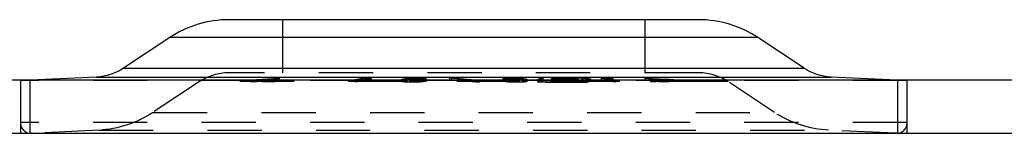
# Model space of a CAD drawing. Header units: inches. Extents: x 3 to 351, y 4 to 271.
# Tile 168 of 256: x 16.167 to 17.982, y 227.118 to 227.327. Entities that reach past the tile are written whole.
import ezdxf

# ---------------------------------------------------------------- set-up
doc = ezdxf.new("R2010")
doc.units = ezdxf.units.IN
doc.header["$LTSCALE"] = 0.5
doc.header["$MEASUREMENT"] = 0
doc.linetypes.add('HIDDEN', pattern=[0.225, 0.15, -0.075])
doc.layers.add('STR_1', color=7, linetype='Continuous')

msp = doc.modelspace()

# ---------------------------------------------------------------- linework, layer by layer
at = {"layer": 'STR_1', "color": 11, "linetype": 'Continuous'}
for p, q in [((17.4182, 227.3274), (16.5529, 227.3274)), ((16.4439, 227.2946), (16.3585, 227.2379)), ((17.6126, 227.2379), (17.5272, 227.2946)), ((16.3089, 227.2216), (16.187, 227.2158)), ((17.1272, 227.2194), (17.1211, 227.2167)), ((17.1211, 227.2166), (17.1211, 227.2167)), ((17.137, 227.2159), (17.1211, 227.2166)), ((17.1251, 227.2166), (17.125, 227.2166)), ((17.125, 227.2166), (17.136, 227.2161)), ((17.125, 227.2166), (17.125, 227.2161)), ((17.1312, 227.2193), (17.1251, 227.2166)), ((17.1312, 227.2193), (17.1272, 227.2194)), ((17.1272, 227.2194), (17.1272, 227.2176)), ((17.2033, 227.2161), (17.136, 227.2161)), ((17.2042, 227.2159), (17.137, 227.2159)), ((17.1824, 227.217), (17.1457, 227.217)), ((17.1467, 227.2168), (17.1457, 227.217)), ((17.1477, 227.2191), (17.1467, 227.2186)), ((17.1577, 227.2181), (17.1467, 227.2186)), ((17.1467, 227.2186), (17.1467, 227.2186)), ((17.1834, 227.2168), (17.1467, 227.2168)), ((17.1477, 227.2191), (17.1573, 227.2195)), ((17.1516, 227.219), (17.1506, 227.2186)), ((17.1506, 227.2186), (17.1506, 227.2186)), ((17.1506, 227.2186), (17.1567, 227.2183)), ((17.1506, 227.2186), (17.1506, 227.2182)), ((17.1583, 227.2193), (17.1516, 227.219)), ((17.183, 227.2183), (17.1567, 227.2183)), ((17.2033, 227.2194), (17.1573, 227.2195)), ((17.184, 227.2181), (17.1577, 227.2181)), ((17.2043, 227.2192), (17.1583, 227.2193)), ((17.1824, 227.217), (17.189, 227.2173)), ((17.183, 227.2183), (17.194, 227.2177)), ((17.193, 227.2172), (17.1834, 227.2168)), ((17.1901, 227.2178), (17.184, 227.2181)), ((17.1901, 227.2178), (17.189, 227.2173)), ((17.1901, 227.2178), (17.1901, 227.2178)), ((17.1901, 227.217), (17.1901, 227.2178)), ((17.194, 227.2177), (17.193, 227.2172)), ((17.194, 227.2177), (17.194, 227.2177)), ((17.2033, 227.2194), (17.2192, 227.2186)), ((17.2033, 227.2161), (17.2099, 227.2164)), ((17.2138, 227.2163), (17.2042, 227.2159)), ((17.2153, 227.2187), (17.2043, 227.2192)), ((17.2153, 227.2187), (17.2099, 227.2164)), ((17.2192, 227.2186), (17.2138, 227.2163)), ((17.2153, 227.2187), (17.2153, 227.2187)), ((17.2153, 227.2169), (17.2153, 227.2187)), ((17.2192, 227.2186), (17.2192, 227.2186)), ((17.7842, 227.2158), (17.6622, 227.2216)), ((16.1884, 227.1178), (17.7828, 227.1178))]:
    msp.add_line(p, q, dxfattribs=at)
at = {"layer": 'STR_1', "color": 254, "linetype": 'HIDDEN'}
for p, q in [((16.6513, 227.3274), (16.6513, 227.2294)), ((17.3198, 227.2294), (17.3198, 227.3274)), ((16.1687, 227.2158), (16.1687, 227.1178)), ((16.187, 227.2158), (16.1687, 227.215)), ((17.8024, 227.215), (16.1687, 227.215)), ((16.1687, 227.215), (16.1687, 227.1375)), ((16.1866, 227.1178), (16.1866, 227.2158)), ((17.4186, 227.2294), (16.5526, 227.2294)), ((16.5932, 227.2164), (16.6456, 227.2195)), ((16.5932, 227.2164), (16.5958, 227.2164)), ((16.5932, 227.2164), (16.5932, 227.2125)), ((16.5958, 227.2164), (16.611, 227.2173)), ((16.5958, 227.2164), (16.5958, 227.2124)), ((16.6034, 227.2131), (16.6348, 227.215)), ((16.611, 227.2173), (16.6141, 227.2173)), ((16.611, 227.2173), (16.611, 227.2133)), ((16.6354, 227.2133), (16.611, 227.2133)), ((16.6141, 227.2175), (16.6403, 227.219)), ((16.6141, 227.2175), (16.6141, 227.2135)), ((16.6141, 227.2175), (16.6359, 227.2175)), ((16.6141, 227.2173), (16.6354, 227.2173)), ((16.6385, 227.215), (16.6141, 227.2135)), ((16.6141, 227.2135), (16.6359, 227.2135)), ((16.6354, 227.2173), (16.6328, 227.2164)), ((16.6328, 227.2164), (16.6354, 227.2164)), ((16.6328, 227.2164), (16.6328, 227.2124)), ((16.6348, 227.215), (16.6456, 227.2156)), ((16.6354, 227.2173), (16.6354, 227.2133)), ((16.6354, 227.2164), (16.6367, 227.2164)), ((16.6403, 227.219), (16.6359, 227.2175)), ((16.6359, 227.2175), (16.6359, 227.2135)), ((16.6359, 227.2135), (16.6403, 227.2151)), ((16.6403, 227.2177), (16.6367, 227.2164)), ((16.6367, 227.2164), (16.6367, 227.2125)), ((16.6456, 227.2156), (16.6367, 227.2125)), ((16.6403, 227.2151), (16.6385, 227.215)), ((16.6456, 227.2195), (16.6403, 227.2177)), ((16.6403, 227.219), (16.6403, 227.2151)), ((16.6456, 227.2195), (16.6456, 227.2156)), ((16.8018, 227.2195), (16.7861, 227.2164)), ((16.7861, 227.2164), (16.7899, 227.2164)), ((16.7861, 227.2164), (16.7861, 227.2125)), ((16.7861, 227.2125), (16.8018, 227.2155)), ((16.8033, 227.219), (16.7899, 227.2164)), ((16.7899, 227.2164), (16.7899, 227.2125)), ((16.8033, 227.2151), (16.7899, 227.2125)), ((16.8018, 227.2195), (16.8103, 227.2189)), ((16.8018, 227.2195), (16.8018, 227.2155)), ((16.8018, 227.2155), (16.8103, 227.215)), ((16.8033, 227.219), (16.8072, 227.2188)), ((16.8033, 227.219), (16.8033, 227.2151)), ((16.8072, 227.2188), (16.8124, 227.2186)), ((16.8072, 227.2188), (16.8072, 227.2148)), ((16.8124, 227.2147), (16.8072, 227.2148)), ((16.8103, 227.2189), (16.8149, 227.2188)), ((16.8103, 227.2189), (16.8103, 227.215)), ((16.8124, 227.2186), (16.8149, 227.2188)), ((16.8124, 227.2186), (16.8124, 227.2147)), ((16.8149, 227.2149), (16.8124, 227.2147)), ((16.8149, 227.2188), (16.8149, 227.2149)), ((16.8725, 227.218), (16.8714, 227.2176)), ((16.8714, 227.2176), (16.8725, 227.2169)), ((16.8714, 227.2176), (16.8714, 227.2137)), ((16.8714, 227.2137), (16.8725, 227.2141)), ((16.8725, 227.213), (16.8714, 227.2137)), ((16.8725, 227.218), (16.8773, 227.2187)), ((16.8725, 227.218), (16.8725, 227.2141)), ((16.8725, 227.2169), (16.8754, 227.2167)), ((16.8725, 227.2169), (16.8725, 227.213)), ((16.8725, 227.2141), (16.8773, 227.2148)), ((16.8764, 227.218), (16.8754, 227.2176)), ((16.8754, 227.2176), (16.8754, 227.2137)), ((16.8754, 227.2176), (16.8764, 227.217)), ((16.8754, 227.2167), (16.8777, 227.2165)), ((16.8764, 227.2141), (16.8754, 227.2137)), ((16.8754, 227.2137), (16.8764, 227.213)), ((16.8764, 227.218), (16.8808, 227.2187)), ((16.8764, 227.218), (16.8764, 227.2141)), ((16.8764, 227.217), (16.8764, 227.213)), ((16.8764, 227.217), (16.8806, 227.2166)), ((16.8808, 227.2147), (16.8764, 227.2141)), ((16.8773, 227.2187), (16.8847, 227.2192)), ((16.8773, 227.2187), (16.8773, 227.2148)), ((16.8777, 227.2165), (16.8867, 227.2163)), ((16.8777, 227.2165), (16.8777, 227.2125)), ((16.8806, 227.2166), (16.8806, 227.2127)), ((16.8806, 227.2166), (16.8878, 227.2165)), ((16.8808, 227.2187), (16.8868, 227.219)), ((16.8808, 227.2187), (16.8808, 227.2147)), ((16.8847, 227.2192), (16.8945, 227.2193)), ((16.8847, 227.2192), (16.8847, 227.2152)), ((16.8847, 227.2152), (16.8945, 227.2154)), ((16.8867, 227.2163), (16.893, 227.2163)), ((16.8867, 227.2163), (16.8867, 227.2124)), ((16.8868, 227.219), (16.8947, 227.2192)), ((16.8868, 227.219), (16.8868, 227.2151)), ((16.8947, 227.2152), (16.8868, 227.2151)), ((16.8878, 227.2165), (16.8878, 227.2126)), ((16.8878, 227.2165), (16.8928, 227.2165)), ((16.8928, 227.2165), (16.9007, 227.2166)), ((16.8928, 227.2165), (16.8928, 227.2126)), ((16.893, 227.2163), (16.9028, 227.2165)), ((16.893, 227.2163), (16.893, 227.2124)), ((16.8945, 227.2193), (16.9008, 227.2193)), ((16.8945, 227.2193), (16.8945, 227.2154)), ((16.8945, 227.2154), (16.9008, 227.2154)), ((16.8947, 227.2192), (16.8947, 227.2152)), ((16.8947, 227.2192), (16.8997, 227.2192)), ((16.8997, 227.2152), (16.8947, 227.2152)), ((16.8997, 227.2192), (16.8997, 227.2152)), ((16.8997, 227.2192), (16.907, 227.219)), ((16.907, 227.2151), (16.8997, 227.2152)), ((16.9007, 227.2166), (16.9067, 227.217)), ((16.9007, 227.2166), (16.9007, 227.2127)), ((16.9008, 227.2193), (16.9099, 227.2192)), ((16.9008, 227.2193), (16.9008, 227.2154)), ((16.9008, 227.2154), (16.9099, 227.2153)), ((16.9028, 227.2165), (16.9102, 227.2169)), ((16.9028, 227.2165), (16.9028, 227.2125)), ((16.9067, 227.217), (16.9111, 227.2176)), ((16.9067, 227.217), (16.9067, 227.213)), ((16.9067, 227.213), (16.9111, 227.2137)), ((16.907, 227.219), (16.907, 227.2151)), ((16.907, 227.219), (16.9111, 227.2187)), ((16.9099, 227.2192), (16.9149, 227.2187)), ((16.9099, 227.2192), (16.9099, 227.2153)), ((16.9102, 227.2169), (16.915, 227.2176)), ((16.9102, 227.2169), (16.9102, 227.213)), ((16.915, 227.2137), (16.9102, 227.213)), ((16.9111, 227.2187), (16.9111, 227.2147)), ((16.9111, 227.2187), (16.9122, 227.218)), ((16.9111, 227.2176), (16.9122, 227.218)), ((16.9111, 227.2176), (16.9111, 227.2137)), ((16.9122, 227.2141), (16.9111, 227.2147)), ((16.9111, 227.2137), (16.9122, 227.2141)), ((16.9122, 227.218), (16.9122, 227.2141)), ((16.9149, 227.2187), (16.9161, 227.218)), ((16.9149, 227.2187), (16.9149, 227.2148)), ((16.9149, 227.2148), (16.9161, 227.2141)), ((16.915, 227.2176), (16.9161, 227.218)), ((16.915, 227.2176), (16.915, 227.2137)), ((16.9161, 227.2141), (16.915, 227.2137)), ((16.9161, 227.218), (16.9161, 227.2141)), ((16.9593, 227.2201), (16.9627, 227.2202)), ((16.9593, 227.2201), (17.0104, 227.2158)), ((16.9593, 227.2201), (16.9593, 227.2162)), ((16.9593, 227.2162), (16.9627, 227.2163)), ((16.9637, 227.2158), (16.9593, 227.2162)), ((16.9627, 227.2202), (17.0142, 227.2159)), ((16.9627, 227.2202), (16.9627, 227.2163)), ((16.9627, 227.2163), (16.9683, 227.2158)), ((16.9741, 227.215), (16.9637, 227.2158)), ((16.9683, 227.2158), (16.9786, 227.215)), ((16.9962, 227.2131), (16.9741, 227.215)), ((16.9786, 227.215), (17.0006, 227.2131)), ((17.0104, 227.2158), (17.0107, 227.2158)), ((17.0107, 227.2158), (17.0142, 227.2159)), ((17.0107, 227.2158), (17.0107, 227.2119)), ((17.0142, 227.2159), (17.0142, 227.2158)), ((17.0142, 227.2158), (17.0142, 227.2119)), ((17.0573, 227.218), (17.0584, 227.2187)), ((17.0573, 227.218), (17.0584, 227.2176)), ((17.0573, 227.218), (17.0573, 227.2141)), ((17.0573, 227.2141), (17.0584, 227.2148)), ((17.0584, 227.2137), (17.0573, 227.2141)), ((17.0584, 227.2187), (17.0635, 227.2192)), ((17.0584, 227.2187), (17.0584, 227.2148)), ((17.0584, 227.2176), (17.0632, 227.2169)), ((17.0584, 227.2176), (17.0584, 227.2137)), ((17.0632, 227.213), (17.0584, 227.2137)), ((17.0613, 227.218), (17.0623, 227.2187)), ((17.0613, 227.218), (17.0613, 227.2141)), ((17.0613, 227.218), (17.0623, 227.2176)), ((17.0623, 227.2147), (17.0613, 227.2141)), ((17.0613, 227.2141), (17.0623, 227.2137)), ((17.0623, 227.2187), (17.0664, 227.219)), ((17.0623, 227.2187), (17.0623, 227.2147)), ((17.0623, 227.2176), (17.0623, 227.2137)), ((17.0623, 227.2176), (17.0667, 227.217)), ((17.0623, 227.2137), (17.0667, 227.213)), ((17.0632, 227.2169), (17.0707, 227.2165)), ((17.0632, 227.2169), (17.0632, 227.213)), ((17.0635, 227.2192), (17.0726, 227.2193)), ((17.0635, 227.2192), (17.0635, 227.2152)), ((17.0635, 227.2152), (17.0726, 227.2154)), ((17.0664, 227.219), (17.0737, 227.2192)), ((17.0664, 227.219), (17.0664, 227.2151)), ((17.0737, 227.2152), (17.0664, 227.2151)), ((17.0667, 227.217), (17.0667, 227.213)), ((17.0667, 227.217), (17.0728, 227.2166)), ((17.0707, 227.2165), (17.0804, 227.2163)), ((17.0707, 227.2165), (17.0707, 227.2125)), ((17.0726, 227.2193), (17.0788, 227.2193)), ((17.0726, 227.2193), (17.0726, 227.2154)), ((17.0726, 227.2154), (17.0788, 227.2154)), ((17.0728, 227.2166), (17.0728, 227.2127)), ((17.0728, 227.2166), (17.0806, 227.2165)), ((17.0737, 227.2192), (17.0737, 227.2152)), ((17.0737, 227.2192), (17.0787, 227.2192)), ((17.0787, 227.2152), (17.0737, 227.2152)), ((17.0787, 227.2192), (17.0787, 227.2152)), ((17.0787, 227.2192), (17.0866, 227.219)), ((17.0866, 227.2151), (17.0787, 227.2152)), ((17.0788, 227.2193), (17.0887, 227.2192)), ((17.0788, 227.2193), (17.0788, 227.2154)), ((17.0788, 227.2154), (17.0887, 227.2152)), ((17.0804, 227.2163), (17.0868, 227.2163)), ((17.0804, 227.2163), (17.0804, 227.2124)), ((17.0806, 227.2165), (17.0806, 227.2125)), ((17.0806, 227.2165), (17.0857, 227.2165)), ((17.0857, 227.2165), (17.0929, 227.2166)), ((17.0857, 227.2165), (17.0857, 227.2126)), ((17.0866, 227.219), (17.0866, 227.2151)), ((17.0866, 227.219), (17.0926, 227.2187)), ((17.0868, 227.2163), (17.0958, 227.2165)), ((17.0868, 227.2163), (17.0868, 227.2124)), ((17.0887, 227.2192), (17.0961, 227.2187)), ((17.0887, 227.2192), (17.0887, 227.2152)), ((17.0926, 227.2187), (17.0926, 227.2147)), ((17.0926, 227.2187), (17.097, 227.218)), ((17.097, 227.2141), (17.0926, 227.2147)), ((17.0929, 227.2166), (17.097, 227.217)), ((17.0929, 227.2166), (17.0929, 227.2127)), ((17.0958, 227.2165), (17.0981, 227.2166)), ((17.0958, 227.2165), (17.0958, 227.2125)), ((17.0961, 227.2187), (17.1009, 227.218)), ((17.0961, 227.2187), (17.0961, 227.2148)), ((17.0961, 227.2148), (17.1009, 227.2141)), ((17.097, 227.218), (17.097, 227.2141)), ((17.0981, 227.2176), (17.097, 227.218)), ((17.097, 227.217), (17.0981, 227.2176)), ((17.097, 227.217), (17.097, 227.213)), ((17.0981, 227.2137), (17.097, 227.2141)), ((17.097, 227.213), (17.0981, 227.2137)), ((17.0981, 227.2176), (17.0981, 227.2137)), ((17.0981, 227.2166), (17.1009, 227.2169)), ((17.102, 227.2176), (17.1009, 227.218)), ((17.1009, 227.218), (17.1009, 227.2141)), ((17.1009, 227.2169), (17.102, 227.2176)), ((17.1009, 227.2169), (17.1009, 227.213)), ((17.1009, 227.2141), (17.102, 227.2137)), ((17.102, 227.2137), (17.1009, 227.213)), ((17.102, 227.2176), (17.102, 227.2137)), ((17.1211, 227.2167), (17.1211, 227.2127)), ((17.1211, 227.2166), (17.1211, 227.2127)), ((17.125, 227.2144), (17.1211, 227.2127)), ((17.125, 227.2161), (17.125, 227.2126)), ((17.1272, 227.2154), (17.125, 227.2144)), ((17.1251, 227.2166), (17.1251, 227.2127)), ((17.1251, 227.2127), (17.1312, 227.2154)), ((17.1272, 227.2176), (17.1272, 227.2154)), ((17.1312, 227.2154), (17.1272, 227.2154)), ((17.1312, 227.2193), (17.1312, 227.2154)), ((17.136, 227.2159), (17.136, 227.2121)), ((17.137, 227.2159), (17.137, 227.2119)), ((17.1457, 227.217), (17.1457, 227.2131)), ((17.1467, 227.2186), (17.1467, 227.2146)), ((17.1467, 227.2186), (17.1467, 227.2168)), ((17.1467, 227.2168), (17.1467, 227.2129)), ((17.1477, 227.2151), (17.1467, 227.2147)), ((17.1467, 227.2147), (17.1467, 227.2146)), ((17.1467, 227.2146), (17.1577, 227.2141)), ((17.1473, 227.2188), (17.149, 227.2192)), ((17.1473, 227.2188), (17.1489, 227.2185)), ((17.1473, 227.2188), (17.1473, 227.2149)), ((17.1473, 227.2149), (17.149, 227.2152)), ((17.1489, 227.2146), (17.1473, 227.2149)), ((17.1477, 227.2184), (17.1477, 227.2151)), ((17.1506, 227.2154), (17.1477, 227.2151)), ((17.1489, 227.2185), (17.1538, 227.2182)), ((17.1489, 227.2185), (17.1489, 227.2146)), ((17.1538, 227.2143), (17.1489, 227.2146)), ((17.149, 227.2192), (17.1575, 227.2193)), ((17.149, 227.2192), (17.149, 227.2152)), ((17.149, 227.2152), (17.1575, 227.2154)), ((17.1506, 227.2186), (17.1506, 227.2146)), ((17.1506, 227.2182), (17.1506, 227.2146)), ((17.1573, 227.2155), (17.1506, 227.2154)), ((17.1506, 227.2146), (17.1516, 227.2151)), ((17.1567, 227.2143), (17.1506, 227.2146)), ((17.1506, 227.2146), (17.1506, 227.2146)), ((17.1513, 227.2188), (17.1524, 227.219)), ((17.1513, 227.2188), (17.1513, 227.2149)), ((17.1513, 227.2188), (17.1525, 227.2186)), ((17.1524, 227.2151), (17.1513, 227.2149)), ((17.1513, 227.2149), (17.1525, 227.2146)), ((17.1516, 227.219), (17.1516, 227.2151)), ((17.1516, 227.2151), (17.1583, 227.2154)), ((17.1522, 227.2174), (17.1538, 227.2177)), ((17.1522, 227.2174), (17.154, 227.217)), ((17.1522, 227.2174), (17.1522, 227.2134)), ((17.1522, 227.2134), (17.1538, 227.2137)), ((17.154, 227.2131), (17.1522, 227.2134)), ((17.1524, 227.219), (17.1591, 227.2192)), ((17.1524, 227.219), (17.1524, 227.2151)), ((17.1591, 227.2152), (17.1524, 227.2151)), ((17.1525, 227.2186), (17.1525, 227.2146)), ((17.1525, 227.2186), (17.1559, 227.2184)), ((17.1525, 227.2146), (17.1559, 227.2144)), ((17.1538, 227.2182), (17.1606, 227.2181)), ((17.1538, 227.2182), (17.1538, 227.2143)), ((17.1538, 227.2177), (17.1583, 227.218)), ((17.1538, 227.2177), (17.1538, 227.2137)), ((17.1607, 227.2141), (17.1538, 227.2143)), ((17.1538, 227.2137), (17.1583, 227.214)), ((17.154, 227.217), (17.1546, 227.2169)), ((17.1546, 227.2169), (17.1557, 227.2168)), ((17.1546, 227.2169), (17.1546, 227.213)), ((17.1557, 227.2168), (17.1563, 227.2168)), ((17.1559, 227.2184), (17.1559, 227.2144)), ((17.1559, 227.2184), (17.1606, 227.2183)), ((17.1559, 227.2144), (17.1606, 227.2143)), ((17.1563, 227.2173), (17.1575, 227.2176)), ((17.1563, 227.2173), (17.1563, 227.2134)), ((17.1563, 227.2173), (17.1581, 227.217)), ((17.1563, 227.2168), (17.1592, 227.2166)), ((17.1575, 227.2136), (17.1563, 227.2134)), ((17.1563, 227.2134), (17.1581, 227.213)), ((17.1567, 227.2181), (17.1567, 227.2143)), ((17.183, 227.2143), (17.1567, 227.2143)), ((17.1573, 227.2193), (17.1573, 227.2155)), ((17.1901, 227.2155), (17.1573, 227.2155)), ((17.1575, 227.2193), (17.1692, 227.2193)), ((17.1575, 227.2193), (17.1575, 227.2154)), ((17.1575, 227.2176), (17.1612, 227.2178)), ((17.1575, 227.2176), (17.1575, 227.2136)), ((17.1575, 227.2154), (17.1692, 227.2154)), ((17.1612, 227.2139), (17.1575, 227.2136)), ((17.1577, 227.2181), (17.1577, 227.2141)), ((17.1577, 227.2141), (17.184, 227.2141)), ((17.1581, 227.217), (17.1581, 227.213)), ((17.1581, 227.217), (17.1599, 227.2168)), ((17.1583, 227.2193), (17.1583, 227.2154)), ((17.1583, 227.218), (17.1628, 227.2181)), ((17.1583, 227.218), (17.1583, 227.214)), ((17.1583, 227.2154), (17.2043, 227.2153)), ((17.1583, 227.214), (17.1628, 227.2141)), ((17.1591, 227.2192), (17.1591, 227.2152)), ((17.1591, 227.2192), (17.1696, 227.2192)), ((17.1696, 227.2152), (17.1591, 227.2152)), ((17.1592, 227.2166), (17.1633, 227.2164)), ((17.1592, 227.2166), (17.1592, 227.2127)), ((17.1599, 227.2168), (17.1618, 227.2167)), ((17.1606, 227.2183), (17.1613, 227.2182)), ((17.1606, 227.2181), (17.1609, 227.2181)), ((17.1606, 227.2143), (17.1613, 227.2143)), ((17.1609, 227.2141), (17.1607, 227.2141)), ((17.1609, 227.2181), (17.1628, 227.2181)), ((17.1609, 227.2181), (17.1609, 227.2141)), ((17.1628, 227.2141), (17.1609, 227.2141)), ((17.1612, 227.2178), (17.1612, 227.2139)), ((17.1612, 227.2178), (17.1628, 227.2178)), ((17.1683, 227.214), (17.1612, 227.2139)), ((17.1613, 227.2182), (17.1613, 227.2143)), ((17.1613, 227.2182), (17.1695, 227.2182)), ((17.1613, 227.2143), (17.1695, 227.2142)), ((17.1618, 227.2167), (17.1618, 227.2128)), ((17.1618, 227.2167), (17.1646, 227.2166)), ((17.1628, 227.2181), (17.1628, 227.2141)), ((17.1628, 227.2178), (17.1683, 227.2179)), ((17.1633, 227.2164), (17.1731, 227.2163)), ((17.1633, 227.2164), (17.1633, 227.2125)), ((17.1646, 227.2166), (17.1646, 227.2127)), ((17.1646, 227.2166), (17.1728, 227.2165)), ((17.1683, 227.2179), (17.1705, 227.218)), ((17.1683, 227.2179), (17.1683, 227.214)), ((17.1705, 227.214), (17.1683, 227.214)), ((17.1692, 227.2193), (17.1692, 227.2154)), ((17.1695, 227.2182), (17.1766, 227.2182)), ((17.1695, 227.2182), (17.1695, 227.2142)), ((17.1695, 227.2142), (17.1766, 227.2143)), ((17.1696, 227.2192), (17.1774, 227.219)), ((17.1696, 227.2192), (17.1696, 227.2152)), ((17.1774, 227.2151), (17.1696, 227.2152)), ((17.1705, 227.218), (17.1705, 227.214)), ((17.1705, 227.218), (17.1728, 227.2179)), ((17.1728, 227.214), (17.1705, 227.214)), ((17.1728, 227.2179), (17.1728, 227.214)), ((17.1728, 227.2179), (17.1773, 227.2179)), ((17.1728, 227.2165), (17.1832, 227.2165)), ((17.1728, 227.2165), (17.1728, 227.2125)), ((17.1813, 227.2139), (17.1728, 227.214)), ((17.1731, 227.2163), (17.1773, 227.2163)), ((17.1731, 227.2163), (17.1731, 227.2159)), ((17.1731, 227.2159), (17.1731, 227.2158)), ((17.1731, 227.2158), (17.1731, 227.2124)), ((17.1766, 227.2182), (17.1772, 227.2183)), ((17.1766, 227.2182), (17.1766, 227.2143)), ((17.1766, 227.2143), (17.1772, 227.2143)), ((17.1772, 227.2183), (17.1808, 227.2184)), ((17.1772, 227.2143), (17.1808, 227.2144)), ((17.1773, 227.218), (17.1789, 227.2181)), ((17.1773, 227.218), (17.1825, 227.218)), ((17.1773, 227.218), (17.1773, 227.2141)), ((17.1773, 227.2179), (17.1813, 227.2178)), ((17.1773, 227.2163), (17.1819, 227.2163)), ((17.1789, 227.2141), (17.1773, 227.2141)), ((17.1773, 227.2141), (17.1825, 227.214)), ((17.1774, 227.219), (17.1774, 227.2151)), ((17.1774, 227.219), (17.1808, 227.2188)), ((17.1808, 227.2149), (17.1774, 227.2151)), ((17.1789, 227.2181), (17.1791, 227.2181)), ((17.1789, 227.2181), (17.1789, 227.2141)), ((17.1792, 227.2141), (17.1789, 227.2141)), ((17.1791, 227.2181), (17.1819, 227.2182)), ((17.1843, 227.2143), (17.1792, 227.2141)), ((17.1794, 227.2192), (17.1844, 227.2189)), ((17.1794, 227.2192), (17.1794, 227.2152)), ((17.1794, 227.2152), (17.1844, 227.2149)), ((17.1808, 227.2188), (17.1808, 227.2149)), ((17.1819, 227.2186), (17.1808, 227.2188)), ((17.1808, 227.2184), (17.1819, 227.2186)), ((17.1808, 227.2184), (17.1808, 227.2144)), ((17.1819, 227.2146), (17.1808, 227.2149)), ((17.1808, 227.2144), (17.1819, 227.2146)), ((17.1813, 227.2178), (17.1813, 227.2139)), ((17.1813, 227.2178), (17.1819, 227.2178)), ((17.1875, 227.2136), (17.1813, 227.2139)), ((17.1819, 227.2186), (17.1819, 227.2146)), ((17.1819, 227.2182), (17.1843, 227.2182)), ((17.1819, 227.2178), (17.1875, 227.2176)), ((17.1819, 227.2163), (17.1848, 227.2163)), ((17.1824, 227.2168), (17.1824, 227.2131)), ((17.189, 227.2134), (17.1824, 227.2131)), ((17.1825, 227.218), (17.1901, 227.2177)), ((17.1825, 227.218), (17.1825, 227.214)), ((17.1825, 227.214), (17.1901, 227.2137)), ((17.183, 227.2181), (17.183, 227.2159)), ((17.183, 227.2159), (17.183, 227.2158)), ((17.183, 227.2158), (17.183, 227.2143)), ((17.1901, 227.2142), (17.183, 227.2143)), ((17.1832, 227.2165), (17.1902, 227.2166)), ((17.1832, 227.2165), (17.1832, 227.2125)), ((17.1834, 227.2168), (17.1834, 227.2129)), ((17.1834, 227.2129), (17.193, 227.2133)), ((17.184, 227.2181), (17.184, 227.2141)), ((17.184, 227.2141), (17.1901, 227.2138)), ((17.1843, 227.2182), (17.186, 227.2185)), ((17.1843, 227.2182), (17.1843, 227.2143)), ((17.186, 227.2146), (17.1843, 227.2143)), ((17.186, 227.2185), (17.1844, 227.2189)), ((17.1844, 227.2189), (17.1844, 227.2149)), ((17.1844, 227.2149), (17.186, 227.2146)), ((17.1848, 227.2163), (17.1901, 227.2164)), ((17.1848, 227.2163), (17.1848, 227.2124)), ((17.186, 227.2185), (17.186, 227.2146)), ((17.1875, 227.2176), (17.1875, 227.2136)), ((17.1875, 227.2176), (17.1912, 227.2173)), ((17.1912, 227.2134), (17.1875, 227.2136)), ((17.189, 227.2169), (17.189, 227.2134)), ((17.1901, 227.2138), (17.189, 227.2134)), ((17.1901, 227.2177), (17.1948, 227.2174)), ((17.1901, 227.2177), (17.1901, 227.2137)), ((17.1901, 227.217), (17.1901, 227.2159)), ((17.1901, 227.2138), (17.1901, 227.217)), ((17.1901, 227.2164), (17.1931, 227.2164)), ((17.1901, 227.2159), (17.1901, 227.2158)), ((17.1901, 227.2158), (17.1901, 227.2138)), ((17.2033, 227.2155), (17.1901, 227.2155)), ((17.194, 227.2138), (17.1901, 227.2142)), ((17.1901, 227.2138), (17.1901, 227.2138)), ((17.1901, 227.2137), (17.1948, 227.2134)), ((17.1902, 227.2166), (17.1919, 227.2167)), ((17.1902, 227.2166), (17.1902, 227.2127)), ((17.1912, 227.2173), (17.1912, 227.2134)), ((17.1923, 227.2171), (17.1912, 227.2173)), ((17.1931, 227.213), (17.1912, 227.2134)), ((17.1919, 227.2167), (17.1931, 227.217)), ((17.1919, 227.2167), (17.1919, 227.2128)), ((17.1931, 227.217), (17.1923, 227.2171)), ((17.193, 227.2172), (17.193, 227.2133)), ((17.193, 227.2133), (17.194, 227.2137)), ((17.1931, 227.217), (17.1931, 227.213)), ((17.1931, 227.2164), (17.1956, 227.2166)), ((17.1931, 227.2164), (17.1931, 227.2125)), ((17.194, 227.2138), (17.194, 227.2177)), ((17.194, 227.2177), (17.194, 227.2137)), ((17.194, 227.2137), (17.194, 227.2138)), ((17.1971, 227.2169), (17.1948, 227.2174)), ((17.1948, 227.2174), (17.1948, 227.2134)), ((17.1948, 227.2134), (17.1971, 227.213)), ((17.1956, 227.2166), (17.1971, 227.2169)), ((17.1956, 227.2166), (17.1956, 227.2127)), ((17.1971, 227.2169), (17.1971, 227.213)), ((17.2033, 227.2192), (17.2033, 227.2155)), ((17.2033, 227.2158), (17.2033, 227.2122)), ((17.2042, 227.2159), (17.2042, 227.2158)), ((17.2042, 227.2158), (17.2042, 227.212)), ((17.2043, 227.2192), (17.2043, 227.2153)), ((17.2099, 227.216), (17.2099, 227.2124)), ((17.2153, 227.2147), (17.2099, 227.2124)), ((17.2138, 227.2163), (17.2138, 227.2124)), ((17.2138, 227.2124), (17.2192, 227.2146)), ((17.2153, 227.2169), (17.2153, 227.2147)), ((17.2153, 227.2148), (17.2153, 227.2169)), ((17.2153, 227.2148), (17.2153, 227.2147)), ((17.2192, 227.2147), (17.2192, 227.2186)), ((17.2192, 227.2186), (17.2192, 227.2146)), ((17.2192, 227.2146), (17.2192, 227.2147)), ((17.2388, 227.2195), (17.2623, 227.2164)), ((17.2388, 227.2195), (17.254, 227.2189)), ((17.2388, 227.2195), (17.2388, 227.2155)), ((17.2623, 227.2125), (17.2388, 227.2155)), ((17.2388, 227.2155), (17.254, 227.215)), ((17.246, 227.219), (17.253, 227.2188)), ((17.246, 227.219), (17.2659, 227.2164)), ((17.246, 227.219), (17.246, 227.2151)), ((17.246, 227.2151), (17.2659, 227.2125)), ((17.253, 227.2188), (17.2596, 227.2186)), ((17.253, 227.2188), (17.253, 227.2148)), ((17.2596, 227.2147), (17.253, 227.2148)), ((17.254, 227.2189), (17.26, 227.2188)), ((17.254, 227.2189), (17.254, 227.215)), ((17.2596, 227.2186), (17.26, 227.2188)), ((17.2596, 227.2186), (17.2596, 227.2147)), ((17.26, 227.2148), (17.2596, 227.2147)), ((17.26, 227.2188), (17.26, 227.2148)), ((17.2623, 227.2164), (17.2659, 227.2164)), ((17.2623, 227.2164), (17.2623, 227.2125)), ((17.2659, 227.2164), (17.2659, 227.2125)), ((17.3193, 227.2195), (17.3402, 227.2174)), ((17.3193, 227.2195), (17.3723, 227.2172)), ((17.3193, 227.2195), (17.3193, 227.2156)), ((17.3193, 227.2156), (17.3342, 227.215)), ((17.3402, 227.2135), (17.3193, 227.2156)), ((17.3286, 227.219), (17.3437, 227.2174)), ((17.3286, 227.219), (17.3637, 227.2174)), ((17.3286, 227.219), (17.3286, 227.215)), ((17.3286, 227.215), (17.3437, 227.2135)), ((17.33, 227.215), (17.3286, 227.215)), ((17.3294, 227.2174), (17.3402, 227.2174)), ((17.3294, 227.2174), (17.3313, 227.2172)), ((17.3294, 227.2174), (17.3294, 227.2135)), ((17.3294, 227.2135), (17.3402, 227.2135)), ((17.3313, 227.2133), (17.3294, 227.2135)), ((17.3637, 227.2135), (17.33, 227.215)), ((17.3313, 227.2172), (17.3402, 227.2172)), ((17.3313, 227.2172), (17.3313, 227.2133)), ((17.3421, 227.2133), (17.3313, 227.2133)), ((17.3342, 227.215), (17.3723, 227.2133)), ((17.3402, 227.2174), (17.3402, 227.2135)), ((17.3402, 227.2172), (17.3421, 227.2173)), ((17.3421, 227.2173), (17.3507, 227.2164)), ((17.3421, 227.2173), (17.3421, 227.2133)), ((17.3507, 227.2125), (17.3421, 227.2133)), ((17.3437, 227.2174), (17.3637, 227.2174)), ((17.3437, 227.2174), (17.3437, 227.2135)), ((17.3437, 227.2135), (17.3637, 227.2135)), ((17.3456, 227.2173), (17.3637, 227.2172)), ((17.3456, 227.2173), (17.3541, 227.2164)), ((17.3456, 227.2173), (17.3456, 227.2133)), ((17.3723, 227.2133), (17.3456, 227.2133)), ((17.3456, 227.2133), (17.3541, 227.2125)), ((17.3507, 227.2164), (17.3541, 227.2164)), ((17.3507, 227.2164), (17.3507, 227.2125)), ((17.3541, 227.2164), (17.3541, 227.2125)), ((17.3637, 227.2174), (17.3637, 227.2135)), ((17.3637, 227.2172), (17.3723, 227.2172)), ((17.3723, 227.2172), (17.3723, 227.2133)), ((17.8024, 227.215), (17.7842, 227.2158)), ((17.7846, 227.2158), (17.7846, 227.1178)), ((17.8024, 227.1178), (17.8024, 227.2158)), ((17.8024, 227.1375), (17.8024, 227.215)), ((16.4984, 227.2131), (16.4129, 227.1564)), ((17.4728, 227.2131), (16.4984, 227.2131)), ((16.5932, 227.2125), (16.6034, 227.2131)), ((16.5958, 227.2124), (16.5932, 227.2125)), ((16.6367, 227.2125), (16.6328, 227.2124)), ((16.7899, 227.2125), (16.7861, 227.2125)), ((16.8777, 227.2125), (16.8725, 227.213)), ((16.8764, 227.213), (16.8806, 227.2127)), ((16.8867, 227.2124), (16.8777, 227.2125)), ((16.8806, 227.2127), (16.8878, 227.2126)), ((16.893, 227.2124), (16.8867, 227.2124)), ((16.8878, 227.2126), (16.8928, 227.2126)), ((16.8928, 227.2126), (16.9007, 227.2127)), ((16.9028, 227.2125), (16.893, 227.2124)), ((16.9007, 227.2127), (16.9067, 227.213)), ((16.9102, 227.213), (16.9028, 227.2125)), ((17.0107, 227.2119), (16.9962, 227.2131)), ((17.0006, 227.2131), (17.0142, 227.2119)), ((17.0142, 227.2119), (17.0107, 227.2119)), ((17.0707, 227.2125), (17.0632, 227.213)), ((17.0667, 227.213), (17.0728, 227.2127)), ((17.0804, 227.2124), (17.0707, 227.2125)), ((17.0728, 227.2127), (17.0806, 227.2125)), ((17.0868, 227.2124), (17.0804, 227.2124)), ((17.0806, 227.2125), (17.0857, 227.2126)), ((17.0857, 227.2126), (17.0929, 227.2127)), ((17.0958, 227.2125), (17.0868, 227.2124)), ((17.0929, 227.2127), (17.097, 227.213)), ((17.1009, 227.213), (17.0958, 227.2125)), ((17.1211, 227.2127), (17.1211, 227.2127)), ((17.1211, 227.2127), (17.137, 227.2119)), ((17.125, 227.2126), (17.1251, 227.2127)), ((17.136, 227.2121), (17.125, 227.2126)), ((17.2033, 227.2122), (17.136, 227.2121)), ((17.137, 227.2119), (17.2042, 227.212)), ((17.1457, 227.2131), (17.1467, 227.2129)), ((17.1824, 227.2131), (17.1457, 227.2131)), ((17.1467, 227.2129), (17.1834, 227.2129)), ((17.1546, 227.213), (17.154, 227.2131)), ((17.1557, 227.2129), (17.1546, 227.213)), ((17.1592, 227.2127), (17.1557, 227.2129)), ((17.1581, 227.213), (17.16, 227.2129)), ((17.1633, 227.2125), (17.1592, 227.2127)), ((17.16, 227.2129), (17.1618, 227.2128)), ((17.1618, 227.2128), (17.1646, 227.2127)), ((17.1731, 227.2124), (17.1633, 227.2125)), ((17.1646, 227.2127), (17.1728, 227.2125)), ((17.1728, 227.2125), (17.1832, 227.2125)), ((17.1848, 227.2124), (17.1731, 227.2124)), ((17.1832, 227.2125), (17.1902, 227.2127)), ((17.1931, 227.2125), (17.1848, 227.2124)), ((17.1902, 227.2127), (17.1919, 227.2128)), ((17.1919, 227.2128), (17.1931, 227.213)), ((17.1956, 227.2127), (17.1931, 227.2125)), ((17.1971, 227.213), (17.1956, 227.2127)), ((17.2099, 227.2124), (17.2033, 227.2122)), ((17.2042, 227.212), (17.2138, 227.2124)), ((17.2659, 227.2125), (17.2623, 227.2125)), ((17.3541, 227.2125), (17.3507, 227.2125)), ((17.5582, 227.1564), (17.4728, 227.2131)), ((16.4129, 227.1564), (17.5582, 227.1564)), ((17.8024, 227.1375), (16.1687, 227.1375)), ((16.3133, 227.1237), (16.1893, 227.1178)), ((16.3133, 227.1237), (17.6578, 227.1237)), ((17.7818, 227.1178), (17.6578, 227.1237))]:
    msp.add_line(p, q, dxfattribs=at)
at = {"layer": 'STR_1', "color": 96, "linetype": 'Continuous'}
for p, q in [((17.5272, 227.2946), (16.4439, 227.2946)), ((16.3585, 227.2379), (17.6126, 227.2379)), ((16.3089, 227.2216), (17.6622, 227.2216)), ((17.136, 227.2161), (17.136, 227.2159)), ((17.1477, 227.2191), (17.1477, 227.2184)), ((17.1567, 227.2183), (17.1567, 227.2181)), ((17.1573, 227.2195), (17.1573, 227.2193)), ((17.1824, 227.217), (17.1824, 227.2168)), ((17.183, 227.2183), (17.183, 227.2181)), ((17.189, 227.2173), (17.189, 227.2169)), ((17.1901, 227.2178), (17.1901, 227.217)), ((17.2033, 227.2194), (17.2033, 227.2192)), ((17.2033, 227.2161), (17.2033, 227.2158)), ((17.2099, 227.2164), (17.2099, 227.216)), ((17.2153, 227.2187), (17.2153, 227.2169))]:
    msp.add_line(p, q, dxfattribs=at)
at = {"layer": 'STR_1', "color": 30, "linetype": 'Continuous'}
for p, q in [((37.1106, 227.2158), (7.7356, 227.2158)), ((7.7356, 227.1178), (37.1106, 227.1178))]:
    msp.add_line(p, q, dxfattribs=at)
at = {"layer": 'STR_1', "color": 11, "linetype": 'Continuous'}
for centre, radius, start, end in [((16.5529, 227.1304), 0.197, 90, 123.5787), ((17.4182, 227.1304), 0.197, 56.4213, 90), ((16.1884, 227.1375), 0.0197, 267.2789, 270), ((17.7828, 227.1375), 0.0197, 270, 272.7211)]:
    msp.add_arc(centre, radius, start, end, dxfattribs=at)
at = {"layer": 'STR_1', "color": 11, "linetype": 'Continuous', "extrusion": (0, 0, -1)}
for centre, start, end in [((-16.3043, 227.3195), 236.4213, 267.2789), ((-17.6668, 227.3195), 272.7211, 303.5787)]:
    msp.add_arc(centre, 0.098, start, end, dxfattribs=at)
at = {"layer": 'STR_1', "color": 254, "linetype": 'HIDDEN'}
for centre, radius, start, end in [((16.5526, 227.1314), 0.098, 90, 123.5787), ((17.4186, 227.1314), 0.098, 56.4213, 90), ((16.1884, 227.1375), 0.0197, 180, 267.2789), ((17.7828, 227.1375), 0.0197, 272.7211, 0)]:
    msp.add_arc(centre, radius, start, end, dxfattribs=at)
at = {"layer": 'STR_1', "color": 254, "linetype": 'HIDDEN', "extrusion": (0, 0, -1)}
for centre, radius, start, end in [((-16.304, 227.3205), 0.197, 236.4213, 267.2789), ((-17.6672, 227.3205), 0.197, 272.7211, 303.5787), ((-16.1884, 227.1375), 0.0197, 267.2789, 270), ((-17.7828, 227.1375), 0.0197, 270, 272.7211)]:
    msp.add_arc(centre, radius, start, end, dxfattribs=at)

doc.saveas('drawing.dxf')
